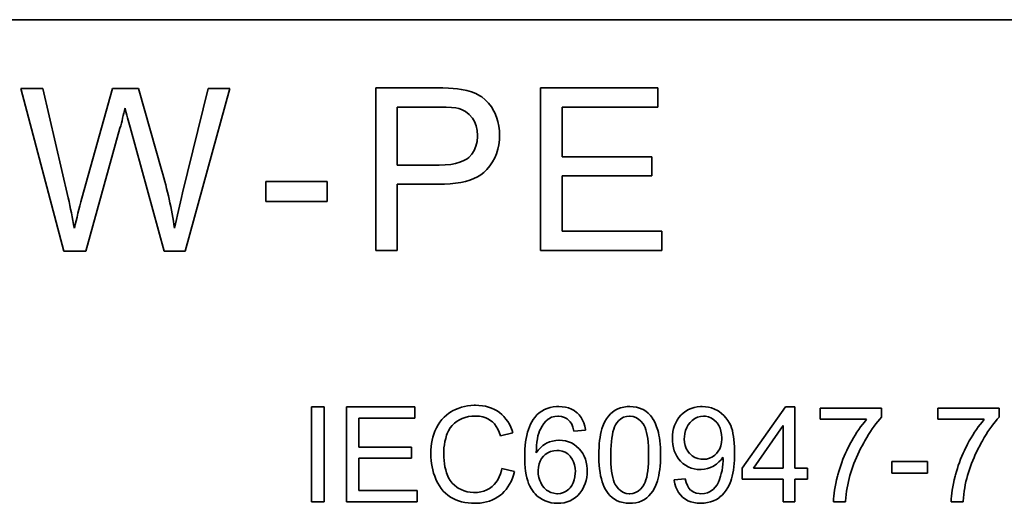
# Model space of a CAD drawing. Header units: millimetres. Extents: x 6 to 292, y 26 to 225.
# Tile 22 of 26: x 221.07 to 228.35, y 123.76 to 127.33. Entities that reach past the tile are written whole.
import ezdxf

# ---------------------------------------------------------------- set-up
doc = ezdxf.new("R2010")
doc.units = ezdxf.units.MM
doc.layers.add('可见', color=7, linetype='Continuous')
doc.layers.add('尺寸层', color=5, linetype='Continuous', lineweight=13)

# ---------------------------------------------------------------- blocks, each defined once
blk = doc.blocks.new('SE4')
at = {"layer": '可见', "color": 7, "linetype": 'Continuous', "lineweight": 35}
for p, q in [((234.1806, 127.3266), (214.3806, 127.3266)), ((221.0807, 126.8187), (221.2438, 126.8187)), ((221.3995, 125.618), (221.0807, 126.8187)), ((221.2438, 126.8187), (221.4313, 126.0118)), ((221.5314, 126.008), (221.7599, 126.8187)), ((221.7599, 126.8187), (221.9517, 126.8188)), ((221.9517, 126.8188), (222.1237, 126.211)), ((222.2769, 126.0471), (222.4649, 126.8187)), ((222.6249, 126.8187), (222.2956, 125.6181)), ((222.4649, 126.8187), (222.6249, 126.8187)), ((224.1557, 126.8231), (223.7034, 126.8231)), ((223.7034, 126.8231), (223.7034, 125.6232)), ((224.2001, 126.8225), (224.1557, 126.8231)), ((224.2401, 126.8213), (224.2001, 126.8225)), ((224.2759, 126.8193), (224.2401, 126.8213)), ((224.3073, 126.816), (224.2759, 126.8193)), ((224.3346, 126.8121), (224.3073, 126.816)), ((224.3381, 126.8116), (224.3346, 126.8121)), ((224.376, 126.8039), (224.3381, 126.8116)), ((224.4109, 126.7935), (224.376, 126.8039)), ((224.4429, 126.7805), (224.4109, 126.7935)), ((224.4725, 126.7648), (224.4429, 126.7805)), ((225.7881, 126.8231), (224.9209, 126.8231)), ((224.9209, 126.8231), (224.9209, 125.6232)), ((225.7881, 126.6816), (225.7881, 126.8231)), ((224.4861, 126.7559), (224.4725, 126.7648)), ((224.5125, 126.7349), (224.4861, 126.7559)), ((224.5365, 126.7103), (224.5125, 126.7349)), ((224.5581, 126.6825), (224.5365, 126.7103)), ((223.862, 126.2526), (223.862, 126.6816)), ((223.862, 126.6816), (224.1782, 126.6816)), ((224.1782, 126.6816), (224.2244, 126.6807)), ((224.2244, 126.6807), (224.2632, 126.6786)), ((224.2632, 126.6786), (224.294, 126.6754)), ((224.294, 126.6754), (224.3168, 126.6709)), ((224.3168, 126.6709), (224.3366, 126.6644)), ((224.3366, 126.6644), (224.3671, 126.6487)), ((224.3671, 126.6487), (224.3941, 126.6274)), ((224.3941, 126.6274), (224.4175, 126.6005)), ((224.577, 126.6508), (224.5581, 126.6825)), ((224.5827, 126.6398), (224.577, 126.6508)), ((224.5963, 126.6079), (224.5827, 126.6398)), ((225.0796, 126.3139), (225.0796, 126.6816)), ((225.0796, 126.6816), (225.7881, 126.6816)), ((224.4175, 126.6005), (224.4329, 126.5744)), ((224.4329, 126.5744), (224.4453, 126.5427)), ((224.6066, 126.5747), (224.5963, 126.6079)), ((224.6137, 126.5404), (224.6066, 126.5747)), ((221.8143, 126.5253), (221.5617, 125.618)), ((222.1417, 125.618), (221.8888, 126.5326)), ((224.4453, 126.5427), (224.4527, 126.5084)), ((224.4527, 126.5084), (224.4551, 126.4711)), ((224.6179, 126.5048), (224.6137, 126.5404)), ((224.6188, 126.4761), (224.6179, 126.5048)), ((224.4518, 126.4261), (224.4438, 126.3917)), ((224.4551, 126.464), (224.4518, 126.4261)), ((224.4551, 126.4711), (224.4551, 126.464)), ((224.6129, 126.4036), (224.6173, 126.4391)), ((224.6173, 126.4391), (224.6188, 126.4761)), ((224.4308, 126.3609), (224.413, 126.3337)), ((224.4438, 126.3917), (224.4308, 126.3609)), ((224.5821, 126.3056), (224.5951, 126.337)), ((224.5951, 126.337), (224.6055, 126.3695)), ((224.6055, 126.3695), (224.6129, 126.4036)), ((224.2934, 126.2644), (224.257, 126.2579)), ((224.3257, 126.2736), (224.2934, 126.2644)), ((224.3538, 126.2855), (224.3257, 126.2736)), ((224.3781, 126.3), (224.3538, 126.2855)), ((224.3905, 126.3097), (224.3781, 126.3)), ((224.413, 126.3337), (224.3905, 126.3097)), ((224.5465, 126.2476), (224.5658, 126.276)), ((224.5658, 126.276), (224.5821, 126.3056)), ((225.7431, 126.3139), (225.0796, 126.3139)), ((225.7431, 126.1732), (225.7431, 126.3139)), ((224.172, 126.2526), (223.862, 126.2526)), ((224.2167, 126.2538), (224.172, 126.2526)), ((224.257, 126.2579), (224.2167, 126.2538)), ((224.4802, 126.1818), (224.5021, 126.1987)), ((224.5021, 126.1987), (224.5214, 126.2174)), ((224.5214, 126.2174), (224.5246, 126.2209)), ((224.5246, 126.2209), (224.5465, 126.2476)), ((222.8916, 125.9832), (222.8916, 126.1315)), ((222.8916, 126.1315), (223.344, 126.1315)), ((223.344, 126.1315), (223.344, 125.9832)), ((224.2534, 126.1143), (224.2937, 126.1185)), ((224.2937, 126.1185), (224.3313, 126.1247)), ((224.3313, 126.1247), (224.3665, 126.1324)), ((224.3665, 126.1324), (224.3991, 126.1422)), ((224.3991, 126.1422), (224.4287, 126.1537)), ((224.4287, 126.1537), (224.4559, 126.1667)), ((224.4559, 126.1667), (224.4802, 126.1818)), ((225.0796, 125.7647), (225.0796, 126.1732)), ((225.0796, 126.1732), (225.7431, 126.1732)), ((223.862, 125.6232), (223.862, 126.1111)), ((223.862, 126.1111), (224.1697, 126.1111)), ((224.1697, 126.1111), (224.2102, 126.1117)), ((224.2102, 126.1117), (224.2534, 126.1143)), ((223.344, 125.9832), (222.8916, 125.9832)), ((225.8159, 125.7647), (225.0796, 125.7647)), ((225.8159, 125.6232), (225.8159, 125.7647)), ((221.5617, 125.618), (221.3995, 125.618)), ((222.2956, 125.6181), (222.1417, 125.618)), ((223.7034, 125.6232), (223.862, 125.6232)), ((224.9209, 125.6232), (225.8159, 125.6232)), ((223.322, 124.4669), (223.2293, 124.4669)), ((223.2293, 124.4669), (223.2293, 123.7669)), ((223.322, 123.7669), (223.322, 124.4669)), ((223.9929, 124.4669), (223.487, 124.4669)), ((223.487, 124.4669), (223.487, 123.7669)), ((223.9929, 124.3842), (223.9929, 124.4669)), ((224.2919, 124.4475), (224.2709, 124.4368)), ((224.3136, 124.4564), (224.2919, 124.4475)), ((224.3358, 124.4639), (224.3136, 124.4564)), ((224.3585, 124.47), (224.3358, 124.4639)), ((224.3819, 124.4744), (224.3585, 124.47)), ((224.4057, 124.4773), (224.3819, 124.4744)), ((224.4303, 124.4788), (224.4057, 124.4773)), ((224.4403, 124.4788), (224.4303, 124.4788)), ((224.4662, 124.4779), (224.4403, 124.4788)), ((224.491, 124.4754), (224.4662, 124.4779)), ((224.5148, 124.4712), (224.491, 124.4754)), ((224.5376, 124.4652), (224.5148, 124.4712)), ((224.5593, 124.4577), (224.5376, 124.4652)), ((224.5799, 124.4483), (224.5593, 124.4577)), ((224.5995, 124.4372), (224.5799, 124.4483)), ((224.9493, 124.4468), (224.9299, 124.4358)), ((224.97, 124.4556), (224.9493, 124.4468)), ((224.9919, 124.4623), (224.97, 124.4556)), ((225.015, 124.4669), (224.9919, 124.4623)), ((225.0395, 124.4694), (225.015, 124.4669)), ((225.0549, 124.4698), (225.0395, 124.4694)), ((225.0806, 124.4685), (225.0549, 124.4698)), ((225.105, 124.465), (225.0806, 124.4685)), ((225.1277, 124.4589), (225.105, 124.465)), ((225.1488, 124.4506), (225.1277, 124.4589)), ((225.1684, 124.4397), (225.1488, 124.4506)), ((225.4908, 124.4523), (225.471, 124.4418)), ((225.5121, 124.4604), (225.4908, 124.4523)), ((225.5351, 124.466), (225.5121, 124.4604)), ((225.5597, 124.4689), (225.5351, 124.466)), ((225.5793, 124.4698), (225.5597, 124.4689)), ((225.6048, 124.4685), (225.5793, 124.4698)), ((225.6288, 124.465), (225.6048, 124.4685)), ((225.6511, 124.4587), (225.6288, 124.465)), ((225.6722, 124.4504), (225.6511, 124.4587)), ((225.678, 124.4472), (225.6722, 124.4504)), ((225.6981, 124.4349), (225.678, 124.4472)), ((226.013, 124.4466), (225.9934, 124.4349)), ((226.0336, 124.4558), (226.013, 124.4466)), ((226.0556, 124.4627), (226.0336, 124.4558)), ((226.0787, 124.4673), (226.0556, 124.4627)), ((226.1029, 124.4696), (226.0787, 124.4673)), ((226.1146, 124.4698), (226.1029, 124.4696)), ((226.1386, 124.4685), (226.1146, 124.4698)), ((226.1622, 124.465), (226.1386, 124.4685)), ((226.1847, 124.4591), (226.1622, 124.465)), ((226.2066, 124.4508), (226.1847, 124.4591)), ((226.2279, 124.4401), (226.2066, 124.4508)), ((226.7292, 124.4669), (226.4099, 124.0134)), ((226.7993, 124.4669), (226.7292, 124.4669)), ((226.7993, 124.0134), (226.7993, 124.4669)), ((227.44, 124.4579), (226.9871, 124.4579)), ((226.9871, 124.4579), (226.9871, 124.3752)), ((227.44, 124.3909), (227.44, 124.4579)), ((228.309, 124.4579), (227.8561, 124.4579)), ((227.8561, 124.4579), (227.8561, 124.3752)), ((228.309, 124.3909), (228.309, 124.4579)), ((223.5797, 124.1699), (223.5797, 124.3842)), ((223.5797, 124.3842), (223.9929, 124.3842)), ((224.192, 124.373), (224.1774, 124.3546)), ((224.208, 124.3901), (224.192, 124.373)), ((224.2254, 124.4057), (224.208, 124.3901)), ((224.2439, 124.4199), (224.2254, 124.4057)), ((224.2638, 124.4328), (224.2439, 124.4199)), ((224.2709, 124.4368), (224.2638, 124.4328)), ((224.304, 124.3611), (224.3228, 124.3727)), ((224.3228, 124.3727), (224.3429, 124.3823)), ((224.3429, 124.3823), (224.3646, 124.3899)), ((224.3646, 124.3899), (224.3877, 124.3953)), ((224.3877, 124.3953), (224.4123, 124.3984)), ((224.4123, 124.3984), (224.4384, 124.3997)), ((224.4384, 124.3997), (224.4445, 124.3995)), ((224.4445, 124.3995), (224.4702, 124.3976)), ((224.4702, 124.3976), (224.4939, 124.3932)), ((224.4939, 124.3932), (224.5161, 124.3863)), ((224.5161, 124.3863), (224.5363, 124.3767)), ((224.5363, 124.3767), (224.5549, 124.3648)), ((224.6169, 124.4253), (224.5995, 124.4372)), ((224.6346, 124.4109), (224.6169, 124.4253)), ((224.6509, 124.3949), (224.6346, 124.4109)), ((224.6657, 124.3775), (224.6509, 124.3949)), ((224.6791, 124.3588), (224.6657, 124.3775)), ((224.8667, 124.373), (224.8566, 124.3569)), ((224.8775, 124.3878), (224.8667, 124.373)), ((224.8788, 124.3894), (224.8775, 124.3878)), ((224.8946, 124.4072), (224.8788, 124.3894)), ((224.9115, 124.4224), (224.8946, 124.4072)), ((224.9299, 124.4358), (224.9115, 124.4224)), ((224.9608, 124.3619), (224.9777, 124.3761)), ((224.9777, 124.3761), (224.9825, 124.3796)), ((224.9825, 124.3796), (225.0029, 124.3905)), ((225.0029, 124.3905), (225.0253, 124.397)), ((225.0253, 124.397), (225.0497, 124.399)), ((225.0497, 124.399), (225.0524, 124.399)), ((225.0524, 124.399), (225.076, 124.3963)), ((225.076, 124.3963), (225.0977, 124.3894)), ((225.0977, 124.3894), (225.1175, 124.378)), ((225.1175, 124.378), (225.1355, 124.3623)), ((225.1866, 124.4266), (225.1684, 124.4397)), ((225.1903, 124.4235), (225.1866, 124.4266)), ((225.2062, 124.4076), (225.1903, 124.4235)), ((225.22, 124.3899), (225.2062, 124.4076)), ((225.2314, 124.3702), (225.22, 124.3899)), ((225.409, 124.3796), (225.3969, 124.3592)), ((225.4226, 124.3982), (225.409, 124.3796)), ((225.4376, 124.4149), (225.4226, 124.3982)), ((225.4529, 124.4287), (225.4376, 124.4149)), ((225.471, 124.4418), (225.4529, 124.4287)), ((225.5138, 124.3792), (225.4965, 124.364)), ((225.5332, 124.3901), (225.5138, 124.3792)), ((225.5547, 124.3965), (225.5332, 124.3901)), ((225.5783, 124.3986), (225.5547, 124.3965)), ((225.5829, 124.3986), (225.5783, 124.3986)), ((225.605, 124.3955), (225.5829, 124.3986)), ((225.6257, 124.3884), (225.605, 124.3955)), ((225.6449, 124.3771), (225.6257, 124.3884)), ((225.6626, 124.3615), (225.6449, 124.3771)), ((225.7162, 124.4201), (225.6981, 124.4349)), ((225.7325, 124.4028), (225.7162, 124.4201)), ((225.7471, 124.3834), (225.7325, 124.4028)), ((225.7482, 124.3819), (225.7471, 124.3834)), ((225.7592, 124.3629), (225.7482, 124.3819)), ((225.9431, 124.3882), (225.9301, 124.37)), ((225.9577, 124.4049), (225.9431, 124.3882)), ((225.975, 124.4209), (225.9577, 124.4049)), ((225.9934, 124.4349), (225.975, 124.4209)), ((226.0601, 124.3809), (226.0409, 124.3669)), ((226.0804, 124.3907), (226.0601, 124.3809)), ((226.1021, 124.3965), (226.0804, 124.3907)), ((226.125, 124.3986), (226.1021, 124.3965)), ((226.1394, 124.3978), (226.125, 124.3986)), ((226.1618, 124.3934), (226.1394, 124.3978)), ((226.1826, 124.3846), (226.1618, 124.3934)), ((226.2021, 124.3719), (226.1826, 124.3846)), ((226.22, 124.3552), (226.2021, 124.3719)), ((226.2396, 124.4331), (226.2279, 124.4401)), ((226.2582, 124.4193), (226.2396, 124.4331)), ((226.2753, 124.4038), (226.2582, 124.4193)), ((226.2907, 124.3865), (226.2753, 124.4038)), ((226.3047, 124.3673), (226.2907, 124.3865)), ((226.9871, 124.3752), (227.3298, 124.3752)), ((227.3271, 124.3719), (227.3129, 124.3552)), ((227.3298, 124.3752), (227.3271, 124.3719)), ((227.4124, 124.3594), (227.4262, 124.3757)), ((227.4262, 124.3757), (227.44, 124.3909)), ((227.8561, 124.3752), (228.1986, 124.3752)), ((228.1959, 124.3719), (228.1819, 124.3552)), ((228.1986, 124.3752), (228.1959, 124.3719)), ((228.2812, 124.3594), (228.295, 124.3757)), ((228.295, 124.3757), (228.309, 124.3909)), ((224.1494, 124.3076), (224.1402, 124.2874)), ((224.1521, 124.3131), (224.1494, 124.3076)), ((224.1642, 124.3346), (224.1521, 124.3131)), ((224.1774, 124.3546), (224.1642, 124.3346)), ((224.2421, 124.2911), (224.2544, 124.3112)), ((224.2544, 124.3112), (224.2688, 124.3295)), ((224.2688, 124.3295), (224.2853, 124.346)), ((224.2853, 124.346), (224.3038, 124.3608)), ((224.3038, 124.3608), (224.304, 124.3611)), ((224.5549, 124.3648), (224.5651, 124.3563)), ((224.5651, 124.3563), (224.5799, 124.3408)), ((224.5799, 124.3408), (224.5935, 124.3229)), ((224.5935, 124.3229), (224.6054, 124.3024)), ((224.6054, 124.3024), (224.6162, 124.2793)), ((224.6909, 124.3385), (224.6791, 124.3588)), ((224.7016, 124.3168), (224.6909, 124.3385)), ((224.7106, 124.2937), (224.7016, 124.3168)), ((224.8318, 124.3007), (224.8251, 124.2795)), ((224.8391, 124.3208), (224.8318, 124.3007)), ((224.8475, 124.3394), (224.8391, 124.3208)), ((224.8566, 124.3569), (224.8475, 124.3394)), ((224.9136, 124.2897), (224.9199, 124.3037)), ((224.9199, 124.3037), (224.9318, 124.3258)), ((224.9318, 124.3258), (224.9453, 124.3452)), ((224.9453, 124.3452), (224.9608, 124.3619)), ((225.1355, 124.3623), (225.1405, 124.3565)), ((225.1405, 124.3565), (225.1513, 124.3387)), ((225.1513, 124.3387), (225.1605, 124.3162)), ((225.1605, 124.3162), (225.168, 124.2889)), ((225.2406, 124.349), (225.2314, 124.3702)), ((225.2477, 124.3256), (225.2406, 124.349)), ((225.2527, 124.3005), (225.2477, 124.3256)), ((225.2534, 124.2955), (225.2527, 124.3005)), ((225.3742, 124.3041), (225.3688, 124.2847)), ((225.3769, 124.3122), (225.3742, 124.3041)), ((225.3861, 124.3366), (225.3769, 124.3122)), ((225.3969, 124.3592), (225.3861, 124.3366)), ((225.4616, 124.3018), (225.456, 124.2822)), ((225.4681, 124.3193), (225.4616, 124.3018)), ((225.4756, 124.335), (225.4681, 124.3193)), ((225.4838, 124.3485), (225.4756, 124.335)), ((225.4965, 124.364), (225.4838, 124.3485)), ((225.6789, 124.3419), (225.6626, 124.3615)), ((225.6862, 124.33), (225.6789, 124.3419)), ((225.6931, 124.3151), (225.6862, 124.33)), ((225.6991, 124.298), (225.6931, 124.3151)), ((225.7694, 124.3423), (225.7592, 124.3629)), ((225.7784, 124.3199), (225.7694, 124.3423)), ((225.7863, 124.2962), (225.7784, 124.3199)), ((225.9034, 124.3076), (225.8986, 124.2843)), ((225.9105, 124.3298), (225.9034, 124.3076)), ((225.9193, 124.3504), (225.9105, 124.3298)), ((225.9301, 124.37), (225.9193, 124.3504)), ((226.0005, 124.3147), (225.9919, 124.2937)), ((226.0115, 124.3341), (226.0005, 124.3147)), ((226.0253, 124.3519), (226.0115, 124.3341)), ((226.0409, 124.3669), (226.0253, 124.3519)), ((226.2254, 124.3487), (226.22, 124.3552)), ((226.2375, 124.3308), (226.2254, 124.3487)), ((226.2469, 124.3108), (226.2375, 124.3308)), ((226.2538, 124.2884), (226.2469, 124.3108)), ((226.317, 124.3462), (226.3047, 124.3673)), ((226.3254, 124.3285), (226.317, 124.3462)), ((226.3321, 124.3112), (226.3254, 124.3285)), ((226.3377, 124.2924), (226.3321, 124.3112)), ((226.7133, 124.3289), (226.4944, 124.0134)), ((226.7133, 124.0134), (226.7133, 124.3289)), ((227.2718, 124.3001), (227.2584, 124.2803)), ((227.2854, 124.3193), (227.2718, 124.3001)), ((227.2989, 124.3377), (227.2854, 124.3193)), ((227.3129, 124.3552), (227.2989, 124.3377)), ((227.3573, 124.2843), (227.3711, 124.3045)), ((227.3711, 124.3045), (227.3847, 124.3237)), ((227.3847, 124.3237), (227.3985, 124.3421)), ((227.3985, 124.3421), (227.4124, 124.3594)), ((228.1406, 124.3001), (228.1272, 124.2803)), ((228.1541, 124.3193), (228.1406, 124.3001)), ((228.1679, 124.3377), (228.1541, 124.3193)), ((228.1819, 124.3552), (228.1679, 124.3377)), ((228.2261, 124.2843), (228.2399, 124.3045)), ((228.2399, 124.3045), (228.2537, 124.3237)), ((228.2537, 124.3237), (228.2674, 124.3421)), ((228.2674, 124.3421), (228.2812, 124.3594)), ((224.1254, 124.2442), (224.12, 124.2214)), ((224.1323, 124.2661), (224.1254, 124.2442)), ((224.1402, 124.2874), (224.1323, 124.2661)), ((224.2149, 124.211), (224.2206, 124.2344)), ((224.2206, 124.2344), (224.2274, 124.2573)), ((224.2274, 124.2573), (224.232, 124.2694)), ((224.232, 124.2694), (224.2421, 124.2911)), ((224.6162, 124.2793), (224.6254, 124.2534)), ((224.6254, 124.2534), (224.7166, 124.2749)), ((224.7166, 124.2749), (224.7106, 124.2937)), ((224.8147, 124.2331), (224.8109, 124.2079)), ((224.8195, 124.2569), (224.8147, 124.2331)), ((224.8251, 124.2795), (224.8195, 124.2569)), ((224.894, 124.2073), (224.8975, 124.231)), ((224.8975, 124.231), (224.9019, 124.2525)), ((224.9019, 124.2525), (224.9074, 124.2722)), ((224.9074, 124.2722), (224.9136, 124.2897)), ((225.168, 124.2889), (225.2534, 124.2955)), ((225.3602, 124.2421), (225.3569, 124.2189)), ((225.3642, 124.2642), (225.3602, 124.2421)), ((225.3688, 124.2847), (225.3642, 124.2642)), ((225.447, 124.2365), (225.4439, 124.2106)), ((225.4512, 124.2603), (225.447, 124.2365)), ((225.456, 124.2822), (225.4512, 124.2603)), ((225.7043, 124.2786), (225.6991, 124.298)), ((225.7089, 124.2567), (225.7043, 124.2786)), ((225.7125, 124.2325), (225.7089, 124.2567)), ((225.7154, 124.206), (225.7125, 124.2325)), ((225.7916, 124.2778), (225.7863, 124.2962)), ((225.7957, 124.2592), (225.7916, 124.2778)), ((225.7993, 124.2388), (225.7957, 124.2592)), ((225.8022, 124.2166), (225.7993, 124.2388)), ((225.8957, 124.2594), (225.8947, 124.2333)), ((225.8947, 124.2333), (225.8951, 124.2148)), ((225.8986, 124.2843), (225.8957, 124.2594)), ((225.9833, 124.2461), (225.9829, 124.2306)), ((225.9829, 124.2306), (225.9844, 124.2052)), ((225.9863, 124.2707), (225.9833, 124.2461)), ((225.9919, 124.2937), (225.9863, 124.2707)), ((226.2578, 124.2642), (226.2538, 124.2884)), ((226.2569, 124.2035), (226.259, 124.2296)), ((226.2592, 124.2377), (226.2578, 124.2642)), ((226.259, 124.2296), (226.2592, 124.2377)), ((226.3425, 124.2717), (226.3377, 124.2924)), ((226.3467, 124.2494), (226.3425, 124.2717)), ((226.3498, 124.2254), (226.3467, 124.2494)), ((227.2321, 124.2379), (227.2194, 124.2156)), ((227.2453, 124.2594), (227.2321, 124.2379)), ((227.2584, 124.2803), (227.2453, 124.2594)), ((227.3164, 124.2171), (227.33, 124.2404)), ((227.33, 124.2404), (227.3438, 124.2628)), ((227.3438, 124.2628), (227.3573, 124.2843)), ((228.1011, 124.2379), (228.0882, 124.2156)), ((228.1141, 124.2594), (228.1011, 124.2379)), ((228.1272, 124.2803), (228.1141, 124.2594)), ((228.1852, 124.2171), (228.199, 124.2404)), ((228.199, 124.2404), (228.2126, 124.2628)), ((228.2126, 124.2628), (228.2261, 124.2843)), ((223.9666, 124.1699), (223.5797, 124.1699)), ((223.9666, 124.0879), (223.9666, 124.1699)), ((224.1127, 124.1734), (224.1108, 124.1482)), ((224.1156, 124.1979), (224.1127, 124.1734)), ((224.12, 124.2214), (224.1156, 124.1979)), ((224.206, 124.1398), (224.2076, 124.1638)), ((224.2076, 124.1638), (224.2105, 124.1876)), ((224.2105, 124.1876), (224.2149, 124.211)), ((224.8057, 124.1538), (224.8043, 124.1248)), ((224.8078, 124.1814), (224.8057, 124.1538)), ((224.8109, 124.2079), (224.8078, 124.1814)), ((224.8894, 124.128), (224.8898, 124.1538)), ((224.8898, 124.1538), (224.8915, 124.1816)), ((224.8915, 124.1816), (224.894, 124.2073)), ((224.9205, 124.1659), (224.9042, 124.1482)), ((224.938, 124.1812), (224.9205, 124.1659)), ((224.9572, 124.1939), (224.938, 124.1812)), ((224.9652, 124.1981), (224.9572, 124.1939)), ((224.9873, 124.2079), (224.9652, 124.1981)), ((225.01, 124.215), (224.9873, 124.2079)), ((225.0332, 124.2194), (225.01, 124.215)), ((225.0568, 124.221), (225.0332, 124.2194)), ((225.0591, 124.221), (225.0568, 124.221)), ((225.0831, 124.2198), (225.0591, 124.221)), ((225.106, 124.2158), (225.0831, 124.2198)), ((225.1281, 124.2095), (225.106, 124.2158)), ((225.149, 124.2006), (225.1281, 124.2095)), ((225.1688, 124.1889), (225.149, 124.2006)), ((225.1876, 124.1749), (225.1688, 124.1889)), ((225.2056, 124.1582), (225.1876, 124.1749)), ((225.2056, 124.158), (225.2056, 124.1582)), ((225.2204, 124.1407), (225.2056, 124.158)), ((225.3527, 124.1682), (225.3514, 124.1409)), ((225.3544, 124.1943), (225.3527, 124.1682)), ((225.3569, 124.2189), (225.3544, 124.1943)), ((225.4416, 124.1828), (225.4401, 124.1528)), ((225.4439, 124.2106), (225.4416, 124.1828)), ((225.7175, 124.177), (225.7154, 124.206)), ((225.7187, 124.1457), (225.7175, 124.177)), ((225.8045, 124.1929), (225.8022, 124.2166)), ((225.806, 124.1672), (225.8045, 124.1929)), ((225.807, 124.1396), (225.806, 124.1672)), ((225.8951, 124.2148), (225.8976, 124.1895)), ((225.8976, 124.1895), (225.902, 124.1657)), ((225.902, 124.1657), (225.9086, 124.1434)), ((225.9844, 124.2052), (225.9892, 124.1816)), ((225.9892, 124.1816), (225.9971, 124.1601)), ((225.9971, 124.1601), (226.0082, 124.1407)), ((226.234, 124.139), (226.2444, 124.1582)), ((226.2444, 124.1582), (226.2519, 124.1797)), ((226.2519, 124.1797), (226.2569, 124.2035)), ((226.3523, 124.1997), (226.3498, 124.2254)), ((226.3538, 124.1722), (226.3523, 124.1997)), ((226.3546, 124.143), (226.3538, 124.1722)), ((227.1942, 124.168), (227.1835, 124.1461)), ((227.2052, 124.1895), (227.1942, 124.168)), ((227.2067, 124.1924), (227.2052, 124.1895)), ((227.2194, 124.2156), (227.2067, 124.1924)), ((227.2741, 124.1369), (227.2849, 124.1586)), ((227.2849, 124.1586), (227.2962, 124.1803)), ((227.2962, 124.1803), (227.3079, 124.2018)), ((227.3079, 124.2018), (227.3164, 124.2171)), ((228.0629, 124.168), (228.0523, 124.1461)), ((228.074, 124.1895), (228.0629, 124.168)), ((228.0757, 124.1924), (228.074, 124.1895)), ((228.0882, 124.2156), (228.0757, 124.1924)), ((228.1429, 124.1369), (228.1537, 124.1586)), ((228.1537, 124.1586), (228.165, 124.1803)), ((228.165, 124.1803), (228.1767, 124.2018)), ((228.1767, 124.2018), (228.1852, 124.2171)), ((223.5797, 123.8496), (223.5797, 124.0879)), ((223.5797, 124.0879), (223.9666, 124.0879)), ((224.1108, 124.1482), (224.1102, 124.1221)), ((224.1102, 124.1221), (224.1102, 124.1209)), ((224.1102, 124.1209), (224.1108, 124.0962)), ((224.1108, 124.0962), (224.1127, 124.0718)), ((224.2055, 124.1227), (224.206, 124.1398)), ((224.2062, 124.0962), (224.2055, 124.1227)), ((224.208, 124.071), (224.2062, 124.0962)), ((224.8043, 124.1248), (224.8038, 124.0946)), ((224.8038, 124.0946), (224.8041, 124.0754)), ((224.9042, 124.1482), (224.8894, 124.128)), ((224.9288, 124.0862), (224.9178, 124.0668)), ((224.9432, 124.1035), (224.9288, 124.0862)), ((224.9558, 124.115), (224.9432, 124.1035)), ((224.975, 124.1282), (224.9558, 124.115)), ((224.9956, 124.1376), (224.975, 124.1282)), ((225.018, 124.1432), (224.9956, 124.1376)), ((225.042, 124.1451), (225.018, 124.1432)), ((225.0582, 124.1442), (225.042, 124.1451)), ((225.0814, 124.1398), (225.0582, 124.1442)), ((225.1025, 124.1315), (225.0814, 124.1398)), ((225.1219, 124.1194), (225.1025, 124.1315)), ((225.1394, 124.1035), (225.1219, 124.1194)), ((225.1432, 124.0992), (225.1394, 124.1035)), ((225.1557, 124.0816), (225.1432, 124.0992)), ((225.1655, 124.0618), (225.1557, 124.0816)), ((225.2331, 124.1221), (225.2204, 124.1407)), ((225.2438, 124.1023), (225.2331, 124.1221)), ((225.2523, 124.081), (225.2438, 124.1023)), ((225.2588, 124.0587), (225.2523, 124.081)), ((225.3514, 124.1409), (225.3512, 124.1121)), ((225.3512, 124.1121), (225.3512, 124.0935)), ((225.3512, 124.0935), (225.3523, 124.0639)), ((225.4401, 124.1528), (225.4395, 124.1206)), ((225.4395, 124.1206), (225.4395, 124.1121)), ((225.4395, 124.1121), (225.4399, 124.0785)), ((225.7175, 124.0499), (225.7187, 124.0814)), ((225.7189, 124.1121), (225.7187, 124.1457)), ((225.7187, 124.0814), (225.7189, 124.1121)), ((225.806, 124.0562), (225.807, 124.0835)), ((225.8072, 124.1121), (225.807, 124.1396)), ((225.807, 124.0835), (225.8072, 124.1121)), ((225.9086, 124.1434), (225.917, 124.1223)), ((225.917, 124.1223), (225.9276, 124.1027)), ((225.9276, 124.1027), (225.9402, 124.0843)), ((225.9402, 124.0843), (225.9548, 124.0672)), ((226.0082, 124.1407), (226.0224, 124.1232)), ((226.0224, 124.1232), (226.0234, 124.1221)), ((226.0234, 124.1221), (226.0412, 124.1062)), ((226.0412, 124.1062), (226.0606, 124.0941)), ((226.0606, 124.0941), (226.0818, 124.0858)), ((226.0818, 124.0858), (226.1046, 124.0812)), ((226.1046, 124.0812), (226.1228, 124.0802)), ((226.1228, 124.0802), (226.147, 124.082)), ((226.147, 124.082), (226.1695, 124.0877)), ((226.1695, 124.0877), (226.1902, 124.0971)), ((226.1902, 124.0971), (226.2087, 124.1104)), ((226.2087, 124.1104), (226.221, 124.1221)), ((226.221, 124.1221), (226.234, 124.139)), ((226.2551, 124.0772), (226.2686, 124.0964)), ((226.2686, 124.0964), (226.2693, 124.0791)), ((226.3531, 124.0745), (226.3542, 124.1023)), ((226.3542, 124.1023), (226.3546, 124.1313)), ((226.3546, 124.1313), (226.3546, 124.143)), ((227.1637, 124.1023), (227.1547, 124.08)), ((227.1733, 124.1242), (227.1637, 124.1023)), ((227.1835, 124.1461), (227.1733, 124.1242)), ((227.2449, 124.071), (227.254, 124.0931)), ((227.254, 124.0931), (227.2639, 124.115)), ((227.2639, 124.115), (227.2741, 124.1369)), ((228.0327, 124.1023), (228.0235, 124.08)), ((228.0423, 124.1242), (228.0327, 124.1023)), ((228.0523, 124.1461), (228.0423, 124.1242)), ((228.1136, 124.071), (228.123, 124.0931)), ((228.123, 124.0931), (228.1326, 124.115)), ((228.1326, 124.115), (228.1429, 124.1369)), ((224.1127, 124.0718), (224.1156, 124.048)), ((224.1156, 124.048), (224.1196, 124.0244)), ((224.1196, 124.0244), (224.1248, 124.0015)), ((224.211, 124.0466), (224.208, 124.071)), ((224.2151, 124.0232), (224.211, 124.0466)), ((224.2206, 124.0011), (224.2151, 124.0232)), ((224.6361, 124.0123), (224.6325, 123.9979)), ((224.7285, 123.989), (224.6361, 124.0123)), ((224.8041, 124.0754), (224.8053, 124.0457)), ((224.8053, 124.0457), (224.8074, 124.0178)), ((224.8074, 124.0178), (224.8105, 123.9913)), ((224.9046, 124.0221), (224.9028, 123.9967)), ((224.9097, 124.0453), (224.9046, 124.0221)), ((224.9178, 124.0668), (224.9097, 124.0453)), ((225.1724, 124.0397), (225.1655, 124.0618)), ((225.1766, 124.0155), (225.1724, 124.0397)), ((225.178, 123.989), (225.1766, 124.0155)), ((225.2632, 124.0351), (225.2588, 124.0587)), ((225.2655, 124.01), (225.2632, 124.0351)), ((225.2657, 123.9942), (225.2655, 124.01)), ((225.3523, 124.0639), (225.3542, 124.0355)), ((225.3542, 124.0355), (225.3569, 124.0084)), ((225.3569, 124.0084), (225.3604, 123.9827)), ((225.4399, 124.0785), (225.4412, 124.0474)), ((225.4412, 124.0474), (225.4431, 124.0186)), ((225.4431, 124.0186), (225.446, 123.9921)), ((225.7127, 123.9942), (225.7156, 124.0209)), ((225.7156, 124.0209), (225.7175, 124.0499)), ((225.8016, 124.0055), (225.8041, 124.0301)), ((225.8041, 124.0301), (225.806, 124.0562)), ((225.9548, 124.0672), (225.9554, 124.0666)), ((225.9554, 124.0666), (225.9729, 124.0501)), ((225.9729, 124.0501), (225.9917, 124.0361)), ((225.9917, 124.0361), (226.0115, 124.0247)), ((226.0115, 124.0247), (226.0324, 124.0157)), ((226.0324, 124.0157), (226.0545, 124.0094)), ((226.0545, 124.0094), (226.0775, 124.0055)), ((226.1319, 124.0065), (226.1549, 124.0115)), ((226.1549, 124.0115), (226.177, 124.0194)), ((226.177, 124.0194), (226.1985, 124.0301)), ((226.1985, 124.0301), (226.2006, 124.0311)), ((226.2006, 124.0311), (226.2208, 124.0447)), ((226.2208, 124.0447), (226.239, 124.0601)), ((226.239, 124.0601), (226.2551, 124.0772)), ((226.2653, 124.0213), (226.2615, 123.9975)), ((226.2678, 124.0451), (226.2653, 124.0213)), ((226.269, 124.0691), (226.2678, 124.0451)), ((226.2693, 124.0791), (226.269, 124.0691)), ((226.3456, 123.9996), (226.3488, 124.0232)), ((226.3488, 124.0232), (226.3513, 124.0482)), ((226.3513, 124.0482), (226.3531, 124.0745)), ((226.4099, 124.0134), (226.4099, 123.9345)), ((226.4944, 124.0134), (226.7133, 124.0134)), ((226.8936, 124.0134), (226.7993, 124.0134)), ((226.8936, 123.9345), (226.8936, 124.0134)), ((227.1307, 124.0123), (227.1238, 123.9896)), ((227.1382, 124.0351), (227.1307, 124.0123)), ((227.1462, 124.0576), (227.1382, 124.0351)), ((227.1547, 124.08), (227.1462, 124.0576)), ((227.22, 124.004), (227.2278, 124.0263)), ((227.2278, 124.0263), (227.2361, 124.0487)), ((227.2361, 124.0487), (227.2449, 124.071)), ((227.7793, 124.0635), (227.5153, 124.0635)), ((227.5153, 124.0635), (227.5153, 123.9771)), ((227.7793, 123.9771), (227.7793, 124.0635)), ((227.9997, 124.0123), (227.9928, 123.9896)), ((228.007, 124.0351), (227.9997, 124.0123)), ((228.0151, 124.0576), (228.007, 124.0351)), ((228.0235, 124.08), (228.0151, 124.0576)), ((228.089, 124.004), (228.0967, 124.0263)), ((228.0967, 124.0263), (228.1049, 124.0487)), ((228.1049, 124.0487), (228.1136, 124.071)), ((224.1248, 124.0015), (224.1312, 123.9787)), ((224.1312, 123.9787), (224.1388, 123.9564)), ((224.1388, 123.9564), (224.1473, 123.9345)), ((224.227, 123.9798), (224.2206, 124.0011)), ((224.2318, 123.9671), (224.227, 123.9798)), ((224.2421, 123.9439), (224.2318, 123.9671)), ((224.2542, 123.923), (224.2421, 123.9439)), ((224.6158, 123.9502), (224.605, 123.9293)), ((224.625, 123.9731), (224.6158, 123.9502)), ((224.6325, 123.9979), (224.625, 123.9731)), ((224.703, 123.917), (224.7129, 123.9395)), ((224.7129, 123.9395), (224.7212, 123.9635)), ((224.7212, 123.9635), (224.7285, 123.989)), ((224.8105, 123.9913), (224.8147, 123.9664)), ((224.8147, 123.9664), (224.8197, 123.9428)), ((224.8197, 123.9428), (224.826, 123.9209)), ((224.9028, 123.9967), (224.9028, 123.9938)), ((224.9028, 123.9938), (224.904, 123.9698)), ((224.904, 123.9698), (224.9084, 123.9466)), ((224.9084, 123.9466), (224.9153, 123.9239)), ((225.1701, 123.9274), (225.1751, 123.951)), ((225.1751, 123.951), (225.1776, 123.9764)), ((225.1776, 123.9764), (225.178, 123.989)), ((225.2567, 123.9228), (225.2617, 123.946)), ((225.2617, 123.946), (225.2648, 123.9698)), ((225.2648, 123.9698), (225.2657, 123.9942)), ((225.3604, 123.9827), (225.3648, 123.9585)), ((225.3648, 123.9585), (225.3702, 123.9358)), ((225.3702, 123.9358), (225.3763, 123.9143)), ((225.446, 123.9921), (225.4497, 123.9679)), ((225.4497, 123.9679), (225.4543, 123.946)), ((225.4543, 123.946), (225.4595, 123.9266)), ((225.6995, 123.928), (225.7048, 123.9479)), ((225.7048, 123.9479), (225.7091, 123.97)), ((225.7091, 123.97), (225.7127, 123.9942)), ((225.7843, 123.9205), (225.7897, 123.9397)), ((225.7897, 123.9397), (225.7943, 123.9604)), ((225.7943, 123.9604), (225.7982, 123.9823)), ((225.7982, 123.9823), (225.8016, 124.0055)), ((225.99, 123.9364), (225.9076, 123.9289)), ((225.9965, 123.9095), (225.99, 123.9364)), ((226.0775, 124.0055), (226.1017, 124.0042)), ((226.1017, 124.0042), (226.1081, 124.0044)), ((226.1081, 124.0044), (226.1319, 124.0065)), ((226.2513, 123.956), (226.2432, 123.9316)), ((226.2563, 123.9741), (226.2513, 123.956)), ((226.2615, 123.9975), (226.2563, 123.9741)), ((226.3254, 123.9178), (226.3316, 123.9366)), ((226.3316, 123.9366), (226.3371, 123.9562)), ((226.3371, 123.9562), (226.3417, 123.9773)), ((226.3417, 123.9773), (226.3456, 123.9996)), ((227.1144, 123.9545), (227.1078, 123.9276)), ((227.1176, 123.9664), (227.1144, 123.9545)), ((227.1238, 123.9896), (227.1176, 123.9664)), ((227.1948, 123.9151), (227.2002, 123.9374)), ((227.2002, 123.9374), (227.2063, 123.9593)), ((227.2063, 123.9593), (227.2127, 123.9815)), ((227.2127, 123.9815), (227.22, 124.004)), ((227.5153, 123.9771), (227.7793, 123.9771)), ((227.9832, 123.9545), (227.9767, 123.9276)), ((227.9863, 123.9664), (227.9832, 123.9545)), ((227.9928, 123.9896), (227.9863, 123.9664)), ((228.0635, 123.9151), (228.069, 123.9374)), ((228.069, 123.9374), (228.075, 123.9593)), ((228.075, 123.9593), (228.0817, 123.9815)), ((228.0817, 123.9815), (228.089, 124.004)), ((224.1473, 123.9345), (224.1509, 123.9266)), ((224.1509, 123.9266), (224.1619, 123.904)), ((224.1619, 123.904), (224.1742, 123.883)), ((224.1742, 123.883), (224.188, 123.8635)), ((224.188, 123.8635), (224.2028, 123.8458)), ((224.2684, 123.9044), (224.2542, 123.923)), ((224.2842, 123.888), (224.2684, 123.9044)), ((224.3022, 123.8738), (224.2842, 123.888)), ((224.3124, 123.8673), (224.3022, 123.8738)), ((224.3337, 123.8558), (224.3124, 123.8673)), ((224.544, 123.8652), (224.524, 123.8539)), ((224.5626, 123.8788), (224.544, 123.8652)), ((224.563, 123.8792), (224.5626, 123.8788)), ((224.5787, 123.8938), (224.563, 123.8792)), ((224.5927, 123.9107), (224.5787, 123.8938)), ((224.605, 123.9293), (224.5927, 123.9107)), ((224.6667, 123.8579), (224.6801, 123.8761)), ((224.6801, 123.8761), (224.6922, 123.8959)), ((224.6922, 123.8959), (224.703, 123.917)), ((224.826, 123.9209), (224.8331, 123.9007)), ((224.8331, 123.9007), (224.8412, 123.8817)), ((224.8412, 123.8817), (224.8504, 123.8644)), ((224.8504, 123.8644), (224.8604, 123.8485)), ((224.9153, 123.9239), (224.9218, 123.9088)), ((224.9218, 123.9088), (224.9339, 123.8869)), ((224.9339, 123.8869), (224.9483, 123.8683)), ((224.9483, 123.8683), (224.9656, 123.8531)), ((225.129, 123.8594), (225.1388, 123.8696)), ((225.1388, 123.8696), (225.1519, 123.8867)), ((225.1519, 123.8867), (225.1624, 123.9061)), ((225.1624, 123.9061), (225.1701, 123.9274)), ((225.2254, 123.8502), (225.2377, 123.8719)), ((225.2377, 123.8719), (225.2408, 123.8786)), ((225.2408, 123.8786), (225.2498, 123.9003)), ((225.2498, 123.9003), (225.2567, 123.9228)), ((225.3763, 123.9143), (225.3834, 123.8942)), ((225.3834, 123.8942), (225.3913, 123.8754)), ((225.3913, 123.8754), (225.4001, 123.8581)), ((225.4595, 123.9266), (225.4658, 123.9095)), ((225.4658, 123.9095), (225.4727, 123.8946)), ((225.4727, 123.8946), (225.48, 123.883)), ((225.48, 123.883), (225.4963, 123.8629)), ((225.4963, 123.8629), (225.514, 123.8473)), ((225.6595, 123.8598), (225.6762, 123.8792)), ((225.6762, 123.8792), (225.6789, 123.883)), ((225.6789, 123.883), (225.6866, 123.8957)), ((225.6866, 123.8957), (225.6935, 123.9107)), ((225.6935, 123.9107), (225.6995, 123.928)), ((225.75, 123.8456), (225.7621, 123.8663)), ((225.7621, 123.8663), (225.7728, 123.889)), ((225.7728, 123.889), (225.782, 123.9134)), ((225.782, 123.9134), (225.7843, 123.9205)), ((225.9076, 123.9289), (225.9082, 123.9239)), ((225.9082, 123.9239), (225.913, 123.8984)), ((225.913, 123.8984), (225.9201, 123.875)), ((225.9201, 123.875), (225.9293, 123.8535)), ((226.0053, 123.8865), (225.9965, 123.9095)), ((226.0163, 123.8675), (226.0053, 123.8865)), ((226.0297, 123.8523), (226.0163, 123.8675)), ((226.2112, 123.8746), (226.1948, 123.8577)), ((226.2244, 123.8926), (226.2112, 123.8746)), ((226.2342, 123.9105), (226.2244, 123.8926)), ((226.2432, 123.9316), (226.2342, 123.9105)), ((226.2918, 123.8512), (226.3043, 123.8715)), ((226.3043, 123.8715), (226.3156, 123.8938)), ((226.3156, 123.8938), (226.3254, 123.9178)), ((226.4099, 123.9345), (226.7133, 123.9345)), ((226.7133, 123.9345), (226.7133, 123.7669)), ((226.7993, 123.7669), (226.7993, 123.9345)), ((226.7993, 123.9345), (226.8936, 123.9345)), ((227.0971, 123.8769), (227.0932, 123.8529)), ((227.1021, 123.9017), (227.0971, 123.8769)), ((227.1078, 123.9276), (227.1021, 123.9017)), ((227.1816, 123.8452), (227.1854, 123.869)), ((227.1854, 123.869), (227.1898, 123.8923)), ((227.1898, 123.8923), (227.1948, 123.9151)), ((227.9659, 123.8769), (227.9619, 123.8529)), ((227.9709, 123.9017), (227.9659, 123.8769)), ((227.9767, 123.9276), (227.9709, 123.9017)), ((228.0504, 123.8452), (228.0542, 123.869)), ((228.0542, 123.869), (228.0585, 123.8923)), ((228.0585, 123.8923), (228.0635, 123.9151)), ((224.009, 123.8496), (223.5797, 123.8496)), ((224.009, 123.7669), (224.009, 123.8496)), ((224.2028, 123.8458), (224.2191, 123.8293)), ((224.2191, 123.8293), (224.2364, 123.8145)), ((224.2364, 123.8145), (224.2552, 123.8014)), ((224.2552, 123.8014), (224.2569, 123.8003)), ((224.2569, 123.8003), (224.275, 123.7897)), ((224.3556, 123.8468), (224.3337, 123.8558)), ((224.3781, 123.8404), (224.3556, 123.8468)), ((224.4013, 123.8362), (224.3781, 123.8404)), ((224.4251, 123.8343), (224.4013, 123.8362)), ((224.4313, 123.8343), (224.4251, 123.8343)), ((224.4564, 123.8356), (224.4313, 123.8343)), ((224.4804, 123.8391), (224.4564, 123.8356)), ((224.5027, 123.8454), (224.4804, 123.8391)), ((224.524, 123.8539), (224.5027, 123.8454)), ((224.586, 123.7899), (224.6056, 123.8018)), ((224.6056, 123.8018), (224.624, 123.8151)), ((224.624, 123.8151), (224.6363, 123.8256)), ((224.6363, 123.8256), (224.6521, 123.841)), ((224.6521, 123.841), (224.6667, 123.8579)), ((224.8604, 123.8485), (224.8717, 123.8343)), ((224.8717, 123.8343), (224.8802, 123.8247)), ((224.8802, 123.8247), (224.8971, 123.8085)), ((224.8971, 123.8085), (224.9153, 123.7943)), ((224.9153, 123.7943), (224.9345, 123.7824)), ((224.9656, 123.8531), (224.9743, 123.8471)), ((224.9743, 123.8471), (224.9958, 123.8358)), ((224.9958, 123.8358), (225.0184, 123.8287)), ((225.0184, 123.8287), (225.0413, 123.8258)), ((225.0413, 123.8258), (225.0453, 123.8256)), ((225.0453, 123.8256), (225.0685, 123.8279)), ((225.0685, 123.8279), (225.09, 123.8341)), ((225.09, 123.8341), (225.1102, 123.8446)), ((225.1102, 123.8446), (225.129, 123.8594)), ((225.1594, 123.7851), (225.1782, 123.798)), ((225.1782, 123.798), (225.1956, 123.8133)), ((225.1956, 123.8133), (225.2112, 123.8308)), ((225.2112, 123.8308), (225.2254, 123.8502)), ((225.4001, 123.8581), (225.4099, 123.842)), ((225.4099, 123.842), (225.4203, 123.8277)), ((225.4203, 123.8277), (225.4324, 123.8137)), ((225.4324, 123.8137), (225.4491, 123.798)), ((225.4491, 123.798), (225.4673, 123.7849)), ((225.514, 123.8473), (225.533, 123.8358)), ((225.533, 123.8358), (225.5537, 123.8285)), ((225.5537, 123.8285), (225.5756, 123.8258)), ((225.5756, 123.8258), (225.5793, 123.8256)), ((225.5793, 123.8256), (225.6015, 123.8279)), ((225.6015, 123.8279), (225.6221, 123.8341)), ((225.6221, 123.8341), (225.6415, 123.845)), ((225.6415, 123.845), (225.6595, 123.8598)), ((225.6885, 123.7834), (225.7066, 123.7966)), ((225.7066, 123.7966), (225.7219, 123.8103)), ((225.7219, 123.8103), (225.7367, 123.827)), ((225.7367, 123.827), (225.75, 123.8456)), ((225.9293, 123.8535), (225.9408, 123.8341)), ((225.9408, 123.8341), (225.9543, 123.8164)), ((225.9543, 123.8164), (225.97, 123.8009)), ((225.97, 123.8009), (225.9727, 123.7986)), ((225.9727, 123.7986), (225.9907, 123.7853)), ((226.0301, 123.8519), (226.0297, 123.8523)), ((226.0485, 123.8391), (226.0301, 123.8519)), ((226.0695, 123.8304), (226.0485, 123.8391)), ((226.0933, 123.8262), (226.0695, 123.8304)), ((226.1061, 123.8256), (226.0933, 123.8262)), ((226.1309, 123.8277), (226.1061, 123.8256)), ((226.1536, 123.8333), (226.1309, 123.8277)), ((226.1743, 123.8431), (226.1536, 123.8333)), ((226.1756, 123.8437), (226.1743, 123.8431)), ((226.1948, 123.8577), (226.1756, 123.8437)), ((226.2196, 123.784), (226.2392, 123.7966)), ((226.2392, 123.7966), (226.2457, 123.8016)), ((226.2457, 123.8016), (226.2624, 123.8162)), ((226.2624, 123.8162), (226.2778, 123.8327)), ((226.2778, 123.8327), (226.2918, 123.8512)), ((227.0873, 123.808), (227.0858, 123.787)), ((227.0898, 123.8299), (227.0873, 123.808)), ((227.0932, 123.8529), (227.0898, 123.8299)), ((227.1735, 123.7705), (227.1756, 123.7959)), ((227.1756, 123.7959), (227.1783, 123.8208)), ((227.1783, 123.8208), (227.1816, 123.8452)), ((227.9563, 123.808), (227.9546, 123.787)), ((227.9586, 123.8299), (227.9563, 123.808)), ((227.9619, 123.8529), (227.9586, 123.8299)), ((228.0425, 123.7705), (228.0446, 123.7959)), ((228.0446, 123.7959), (228.0473, 123.8208)), ((228.0473, 123.8208), (228.0504, 123.8452)), ((223.2293, 123.7669), (223.322, 123.7669)), ((223.487, 123.7669), (224.009, 123.7669)), ((224.275, 123.7897), (224.2946, 123.7805)), ((224.2946, 123.7805), (224.3155, 123.7728)), ((224.3155, 123.7728), (224.3376, 123.7663)), ((224.3376, 123.7663), (224.361, 123.7613)), ((224.361, 123.7613), (224.3856, 123.7577)), ((224.3856, 123.7577), (224.4117, 123.7557)), ((224.4117, 123.7557), (224.4389, 123.755)), ((224.4389, 123.755), (224.4493, 123.7552)), ((224.4493, 123.7552), (224.4745, 123.7567)), ((224.4745, 123.7567), (224.4987, 123.7598)), ((224.4987, 123.7598), (224.5219, 123.7648)), ((224.5219, 123.7648), (224.5442, 123.7715)), ((224.5442, 123.7715), (224.5655, 123.7799)), ((224.5655, 123.7799), (224.586, 123.7899)), ((224.9345, 123.7824), (224.9547, 123.7726)), ((224.9547, 123.7726), (224.976, 123.7648)), ((224.976, 123.7648), (224.9986, 123.7594)), ((224.9986, 123.7594), (225.0221, 123.7561)), ((225.0221, 123.7561), (225.0468, 123.755)), ((225.0468, 123.755), (225.0708, 123.7561)), ((225.0708, 123.7561), (225.0945, 123.7596)), ((225.0945, 123.7596), (225.1173, 123.7657)), ((225.1173, 123.7657), (225.1388, 123.7742)), ((225.1388, 123.7742), (225.1594, 123.7851)), ((225.4673, 123.7849), (225.4869, 123.7742)), ((225.4869, 123.7742), (225.5077, 123.7657)), ((225.5077, 123.7657), (225.5301, 123.7598)), ((225.5301, 123.7598), (225.5541, 123.7563)), ((225.5541, 123.7563), (225.5793, 123.755)), ((225.5793, 123.755), (225.5998, 123.7559)), ((225.5998, 123.7559), (225.6244, 123.759)), ((225.6244, 123.759), (225.6472, 123.7646)), ((225.6472, 123.7646), (225.6686, 123.7728)), ((225.6686, 123.7728), (225.6885, 123.7834)), ((225.9907, 123.7853), (226.0101, 123.7744)), ((226.0101, 123.7744), (226.0311, 123.7659)), ((226.0311, 123.7659), (226.0539, 123.7598)), ((226.0539, 123.7598), (226.0783, 123.7563)), ((226.0783, 123.7563), (226.1042, 123.755)), ((226.1042, 123.755), (226.1058, 123.755)), ((226.1058, 123.755), (226.1307, 123.7563)), ((226.1307, 123.7563), (226.1545, 123.7598)), ((226.1545, 123.7598), (226.1772, 123.7657)), ((226.1772, 123.7657), (226.1989, 123.7736)), ((226.1989, 123.7736), (226.2196, 123.784)), ((226.7133, 123.7669), (226.7993, 123.7669)), ((227.0858, 123.787), (227.085, 123.7669)), ((227.085, 123.7669), (227.1733, 123.7669)), ((227.1733, 123.7669), (227.1735, 123.7705)), ((227.9546, 123.787), (227.954, 123.7669)), ((227.954, 123.7669), (228.0423, 123.7669)), ((228.0423, 123.7669), (228.0425, 123.7705))]:
    blk.add_line(p, q, dxfattribs=at)
for centre, radius, start, end in [((218.9134, 127.333), 3.0113, 344.44248, 347.35393), ((224.3984, 127.2801), 2.6181, 193.39274, 196.58821), ((219.0058, 125.3032), 3.2473, 8.55117, 16.23247), ((227.4947, 124.713), 5.3854, 165.65747, 168.50695), ((217.4555, 125.0879), 4.0817, 9.84529, 13.08139), ((226.5567, 124.6614), 5.2021, 164.99915, 167.51746)]:
    blk.add_arc(centre, radius, start, end, dxfattribs=at)

msp = doc.modelspace()

# ---------------------------------------------------------------- block references
at = {"layer": '尺寸层'}
msp.add_blockref('SE4', (0, 0), dxfattribs=at)

doc.saveas('drawing.dxf')
